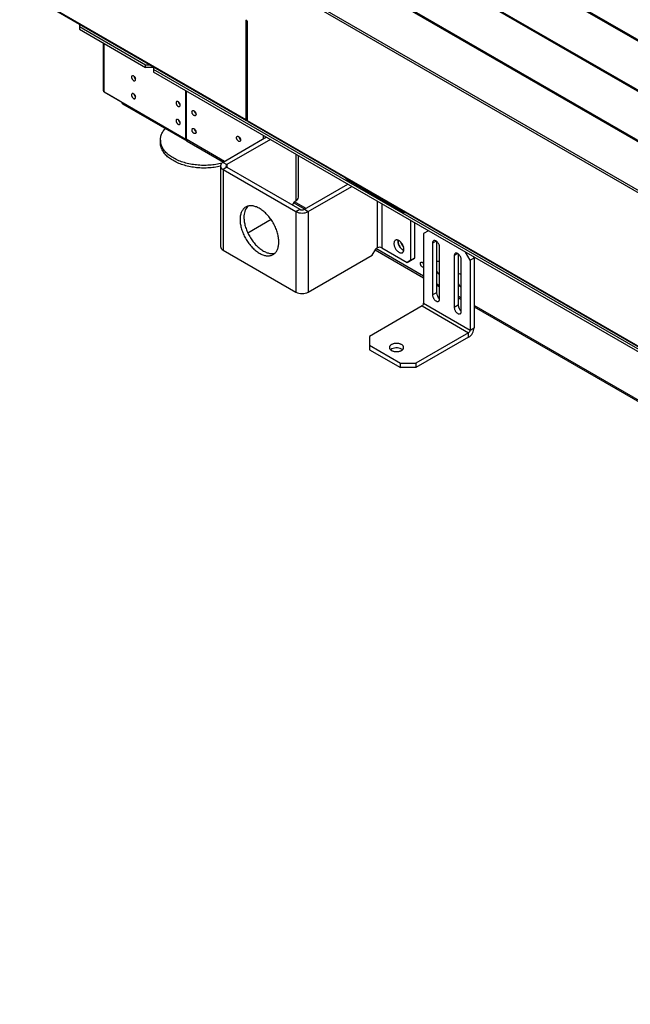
# Model space of a CAD drawing. Header units: millimetres. Extents: x 0 to 39025, y 0 to 11880.
# Tile 15 of 54: x 25993 to 26550, y 1355 to 2254. Entities that reach past the tile are written whole.
import ezdxf

# ---------------------------------------------------------------- set-up
doc = ezdxf.new("R2010")
doc.units = ezdxf.units.MM

msp = doc.modelspace()

# ---------------------------------------------------------------- linework, layer by layer
at = {"color": 7, "linetype": 'Continuous', "lineweight": 25, "ltscale": 20}
for p, q in [((25992.74, 2560.97), (27096.43, 1923.83)), ((25992.66, 2559.8), (27096.35, 1922.66)), ((25992.66, 2514), (27096.35, 1876.86)), ((25992.74, 2515.17), (27096.43, 1878.03)), ((25992.67, 2468.21), (27096.36, 1831.06)), ((25992.75, 2469.38), (27096.44, 1832.23)), ((27096.73, 1786.23), (25993.11, 2423.34)), ((27095.33, 1785.01), (25993.3, 2421.19)), ((26024.95, 2263.13), (26198.89, 2162.71)), ((26025.36, 2262.21), (26199.31, 2161.79)), ((26047.08, 2249.67), (26047.08, 2245.04)), ((26047.08, 2247.49), (26107.32, 2212.71)), ((26200.31, 2252.53), (26198.89, 2253.34)), ((26198.89, 2253.34), (26198.89, 2162.71)), ((26199.6, 2163.12), (26199.6, 2252.94)), ((26199.6, 2250.22), (26200.31, 2249.82)), ((26200.13, 2249.92), (26199.6, 2249.62)), ((26200.31, 2247.57), (26199.6, 2247.17)), ((26200.31, 2252.53), (26200.31, 2161.89)), ((26047.08, 2245.04), (26107.32, 2210.26)), ((26200.31, 2238.43), (26199.6, 2238.02)), ((26199.6, 2236.74), (26200.31, 2237.14)), ((26068.77, 2232.52), (26068.77, 2189.37)), ((26069.88, 2187.82), (26069.88, 2231.88)), ((26200.31, 2232.14), (26199.6, 2232.55)), ((26200.31, 2229.14), (26199.6, 2229.26)), ((26107.32, 2212.71), (26111.1, 2212.71)), ((26107.32, 2210.26), (26107.32, 2212.71)), ((26114.39, 2210.26), (26107.32, 2210.26)), ((26114.39, 2210.81), (26114.39, 2210.26)), ((26114.39, 2210.26), (26114.74, 2210.46)), ((26114.74, 2210.61), (26114.74, 2205.98)), ((26200.31, 2210.47), (26199.6, 2210.88)), ((27586.97, 1358.53), (26114.74, 2208.43)), ((27588.14, 1355.4), (26114.74, 2205.98)), ((26199.6, 2209.24), (26200.31, 2208.84)), ((26069.88, 2187.82), (26144.27, 2144.88)), ((26072.52, 2186.29), (26072.57, 2186.27)), ((26072.57, 2186.27), (26084.02, 2179.65)), ((26072.57, 2186.27), (26072.57, 2186.27)), ((26144.27, 2144.88), (26144.27, 2188.93)), ((26144.62, 2188.73), (26144.62, 2144.67)), ((26084.02, 2179.65), (26084.02, 2179.65)), ((26084.02, 2179.65), (26084.02, 2179.65)), ((26086.37, 2177.02), (26145.06, 2143.14)), ((26198.89, 2162.71), (26199.6, 2163.12)), ((26200.31, 2162.71), (26199.6, 2163.12)), ((26200.31, 2161.89), (27095.33, 1645.21)), ((26200.72, 2160.98), (27095.74, 1644.29)), ((26214.94, 2148.13), (26214.94, 2144.83)), ((26121.06, 2143.92), (26121.06, 2141.47)), ((26144.27, 2144.88), (26144.62, 2145.08)), ((26179.65, 2124.45), (26144.62, 2144.67)), ((26145.41, 2142.93), (26178.53, 2123.81)), ((26217.81, 2146.48), (26178.17, 2123.6)), ((26221.34, 2144.44), (26181.71, 2121.56)), ((26244.64, 2130.99), (26244.64, 2088.48)), ((26246.98, 2091.75), (26246.98, 2129.64)), ((26175.83, 2120.34), (26175.83, 2046.85)), ((26178.17, 2123.6), (26181.71, 2121.56)), ((26181.71, 2121.56), (26181.71, 2119.11)), ((26181.71, 2119.11), (26178.17, 2117.07)), ((26178.17, 2117.07), (26244.64, 2078.7)), ((26178.17, 2117.07), (26178.17, 2043.58)), ((26181.71, 2119.11), (26248.18, 2080.74)), ((26252.42, 2080.74), (26292.05, 2103.62)), ((26292.15, 2108.2), (26292.15, 2107.24)), ((26340.94, 2079.07), (26292.15, 2107.24)), ((26255.96, 2078.7), (26295.59, 2101.58)), ((26241.64, 2084.51), (26243.23, 2087.26)), ((26242.88, 2086.66), (26252.78, 2080.95)), ((26243.23, 2087.67), (26244.64, 2088.48)), ((26243.23, 2087.67), (26243.23, 2087.26)), ((26253.89, 2081.59), (26243.3, 2087.71)), ((26318.89, 2088.13), (26318.89, 2045.62)), ((26323.13, 2085.68), (26323.13, 2045.62)), ((26244.64, 2078.7), (26248.18, 2080.74)), ((26244.64, 2078.7), (26244.64, 2005.21)), ((26252.42, 2080.74), (26255.96, 2078.7)), ((26255.96, 2078.7), (26255.96, 2005.21)), ((26340.94, 2079.07), (26340.94, 2080.03)), ((26222.02, 2071.34), (26200.8, 2059.09)), ((26349.29, 2070.58), (26349.29, 2034.19)), ((26352.83, 2068.53), (26352.83, 2036.23)), ((26365.51, 2061.22), (26361.22, 2058.74)), ((26361.22, 2058.74), (26361.22, 1995.05)), ((26372.54, 2051.8), (26369.36, 2049.97)), ((26369.36, 2049.97), (26369.36, 2002.61)), ((26372.89, 2051.58), (26372.89, 2004.65)), ((26178.17, 2043.58), (26244.64, 2005.21)), ((26314.29, 2038.89), (26317.47, 2044.4)), ((26317.13, 2043.8), (26361.22, 2018.34)), ((26317.47, 2044.81), (26318.89, 2045.62)), ((26317.47, 2044.4), (26317.47, 2044.81)), ((26361.22, 2019.63), (26317.54, 2044.85)), ((26323.13, 2045.62), (26346.11, 2032.36)), ((26375.72, 1998.93), (26375.72, 2046.29)), ((26392.34, 2040.37), (26389.15, 2038.54)), ((26392.69, 2040.15), (26392.69, 1993.22)), ((26403.65, 2034.25), (26399.37, 2041.67)), ((26255.96, 2005.21), (26314.29, 2038.89)), ((26349.65, 2034.4), (26346.11, 2032.36)), ((26346.11, 2032.36), (26349.29, 2034.19)), ((26349.29, 2034.19), (26352.83, 2036.23)), ((26352.83, 2036.23), (26349.65, 2034.4)), ((26389.15, 2038.54), (26389.15, 1991.18)), ((26395.52, 1987.5), (26395.52, 2034.86)), ((26407.19, 2036.29), (26403.65, 2034.25)), ((26403.65, 2034.25), (26403.65, 1970.56)), ((26406.44, 2037.59), (26407.19, 2036.29)), ((26407.19, 2036.29), (26407.19, 1972.6)), ((26375.72, 2011.26), (26372.89, 2012.89)), ((26372.89, 2004.65), (26369.36, 2002.61)), ((26372.89, 2011.61), (26375.72, 2009.98)), ((26361.22, 1995.05), (26403.65, 1970.56)), ((26395.52, 1999.83), (26392.69, 2001.46)), ((26392.69, 2000.18), (26395.52, 1998.55)), ((26359.81, 1992.6), (26311.73, 1964.85)), ((26359.81, 1992.6), (26402.24, 1968.11)), ((26392.69, 1993.22), (26389.15, 1991.18)), ((26838.73, 1743.97), (26407.19, 1993.1)), ((26407.19, 1991.81), (26838.73, 1742.68)), ((26402.24, 1968.11), (26354.15, 1940.35)), ((26402.24, 1964.03), (26402.24, 1968.11)), ((26403.65, 1970.56), (26407.19, 1972.6)), ((26311.73, 1964.85), (26311.73, 1952.6)), ((26402.24, 1964.03), (26354.15, 1936.27)), ((26311.73, 1956.68), (26340.01, 1940.35)), ((26311.73, 1952.6), (26340.01, 1936.27)), ((26340.01, 1936.27), (26340.01, 1940.35)), ((26340.01, 1940.35), (26354.15, 1940.35)), ((26354.15, 1936.27), (26340.01, 1936.27)), ((26354.15, 1940.35), (26354.15, 1936.27))]:
    msp.add_line(p, q, dxfattribs=at)
at = {"color": 7, "linetype": 'Continuous', "lineweight": 25, "ltscale": 20, "flags": 128}
for points in [[(26200.31, 2229.67), (26200.01, 2229.72), (26199.6, 2229.81)], [(26094.7, 2201.38), (26094.72, 2201.06), (26094.78, 2200.72), (26094.88, 2200.38), (26095.01, 2200.03), (26095.17, 2199.69), (26095.36, 2199.37), (26095.58, 2199.06), (26095.82, 2198.78), (26096.07, 2198.53), (26096.34, 2198.33), (26096.61, 2198.16), (26096.87, 2198.04), (26097.13, 2197.97), (26097.38, 2197.95), (26097.61, 2197.98), (26097.82, 2198.05), (26097.99, 2198.18), (26098.14, 2198.35), (26098.26, 2198.57), (26098.33, 2198.82), (26098.37, 2199.11), (26098.37, 2199.42), (26098.33, 2199.74), (26098.26, 2200.09), (26098.14, 2200.43), (26097.99, 2200.78), (26097.82, 2201.11), (26097.61, 2201.43), (26097.38, 2201.72), (26097.13, 2201.99), (26096.87, 2202.21), (26096.61, 2202.4), (26096.34, 2202.55), (26096.07, 2202.64), (26095.82, 2202.69), (26095.58, 2202.68), (26095.36, 2202.63), (26095.17, 2202.53), (26095.01, 2202.38), (26094.88, 2202.18), (26094.78, 2201.95), (26094.72, 2201.68), (26094.7, 2201.38)], [(26094.7, 2185.05), (26094.72, 2184.73), (26094.78, 2184.39), (26094.88, 2184.05), (26095.01, 2183.7), (26095.17, 2183.36), (26095.36, 2183.04), (26095.58, 2182.73), (26095.82, 2182.45), (26096.07, 2182.2), (26096.34, 2181.99), (26096.61, 2181.83), (26096.87, 2181.71), (26097.13, 2181.64), (26097.38, 2181.62), (26097.61, 2181.64), (26097.82, 2181.72), (26097.99, 2181.85), (26098.14, 2182.02), (26098.26, 2182.24), (26098.33, 2182.49), (26098.37, 2182.78), (26098.37, 2183.08), (26098.33, 2183.41), (26098.26, 2183.76), (26098.14, 2184.1), (26097.99, 2184.45), (26097.82, 2184.78), (26097.61, 2185.1), (26097.38, 2185.39), (26097.13, 2185.66), (26096.87, 2185.88), (26096.61, 2186.07), (26096.34, 2186.21), (26096.07, 2186.31), (26095.82, 2186.36), (26095.58, 2186.35), (26095.36, 2186.3), (26095.17, 2186.2), (26095.01, 2186.05), (26094.88, 2185.85), (26094.78, 2185.62), (26094.72, 2185.35), (26094.7, 2185.05)], [(26135.36, 2177.91), (26135.38, 2177.59), (26135.44, 2177.25), (26135.53, 2176.91), (26135.67, 2176.56), (26135.83, 2176.22), (26136.02, 2175.89), (26136.24, 2175.59), (26136.48, 2175.31), (26136.73, 2175.06), (26137, 2174.85), (26137.27, 2174.69), (26137.53, 2174.57), (26137.79, 2174.5), (26138.04, 2174.47), (26138.27, 2174.5), (26138.47, 2174.58), (26138.65, 2174.71), (26138.8, 2174.88), (26138.92, 2175.1), (26138.99, 2175.35), (26139.03, 2175.63), (26139.03, 2175.94), (26138.99, 2176.27), (26138.92, 2176.61), (26138.8, 2176.96), (26138.65, 2177.31), (26138.47, 2177.64), (26138.27, 2177.96), (26138.04, 2178.25), (26137.79, 2178.51), (26137.53, 2178.74), (26137.27, 2178.93), (26137, 2179.07), (26136.73, 2179.17), (26136.48, 2179.22), (26136.24, 2179.21), (26136.02, 2179.16), (26135.83, 2179.05), (26135.67, 2178.9), (26135.53, 2178.71), (26135.44, 2178.48), (26135.38, 2178.21), (26135.36, 2177.91)], [(26149.85, 2169.54), (26149.87, 2169.84), (26149.93, 2170.11), (26150.03, 2170.34), (26150.16, 2170.54), (26150.32, 2170.69), (26150.51, 2170.79), (26150.73, 2170.85), (26150.97, 2170.85), (26151.23, 2170.8), (26151.49, 2170.71), (26151.76, 2170.56), (26152.02, 2170.38), (26152.28, 2170.15), (26152.53, 2169.88), (26152.76, 2169.59), (26152.97, 2169.27), (26153.15, 2168.94), (26153.29, 2168.59), (26153.41, 2168.25), (26153.49, 2167.91), (26153.52, 2167.58), (26153.52, 2167.27), (26153.49, 2166.98), (26153.41, 2166.73), (26153.29, 2166.52), (26153.15, 2166.34), (26152.97, 2166.22), (26152.76, 2166.14), (26152.53, 2166.11), (26152.28, 2166.13), (26152.02, 2166.2), (26151.76, 2166.32), (26151.49, 2166.49), (26151.23, 2166.7), (26150.97, 2166.94), (26150.73, 2167.22), (26150.51, 2167.53), (26150.32, 2167.86), (26150.16, 2168.2), (26150.03, 2168.54), (26149.93, 2168.89), (26149.87, 2169.22), (26149.85, 2169.54)], [(26135.36, 2161.58), (26135.38, 2161.26), (26135.44, 2160.92), (26135.53, 2160.58), (26135.67, 2160.23), (26135.83, 2159.89), (26136.02, 2159.56), (26136.24, 2159.26), (26136.48, 2158.98), (26136.73, 2158.73), (26137, 2158.52), (26137.27, 2158.36), (26137.53, 2158.24), (26137.79, 2158.16), (26138.04, 2158.14), (26138.27, 2158.17), (26138.47, 2158.25), (26138.65, 2158.38), (26138.8, 2158.55), (26138.92, 2158.77), (26138.99, 2159.02), (26139.03, 2159.3), (26139.03, 2159.61), (26138.99, 2159.94), (26138.92, 2160.28), (26138.8, 2160.63), (26138.65, 2160.97), (26138.47, 2161.31), (26138.27, 2161.63), (26138.04, 2161.92), (26137.79, 2162.18), (26137.53, 2162.41), (26137.27, 2162.6), (26137, 2162.74), (26136.73, 2162.84), (26136.48, 2162.89), (26136.24, 2162.88), (26136.02, 2162.83), (26135.83, 2162.72), (26135.67, 2162.57), (26135.53, 2162.38), (26135.44, 2162.14), (26135.38, 2161.88), (26135.36, 2161.58)], [(26176.99, 2122.73), (26175.86, 2122.46), (26174.47, 2122.16), (26173.07, 2121.89), (26171.65, 2121.65), (26170.22, 2121.44), (26168.77, 2121.26), (26167.32, 2121.11), (26165.85, 2120.99), (26164.38, 2120.9), (26162.91, 2120.85), (26161.43, 2120.82), (26159.95, 2120.83), (26158.48, 2120.87), (26157, 2120.94), (26155.54, 2121.05), (26154.08, 2121.18), (26152.62, 2121.34), (26151.19, 2121.54), (26149.76, 2121.76), (26148.35, 2122.02), (26146.96, 2122.31), (26145.58, 2122.62), (26144.23, 2122.97), (26142.9, 2123.34), (26141.6, 2123.74), (26140.32, 2124.17), (26139.07, 2124.63), (26137.85, 2125.11), (26136.66, 2125.62), (26135.51, 2126.15), (26134.39, 2126.71), (26133.3, 2127.29), (26132.26, 2127.89), (26131.25, 2128.52), (26130.29, 2129.16), (26129.36, 2129.83), (26128.48, 2130.52), (26127.65, 2131.22), (26126.86, 2131.94), (26126.12, 2132.68), (26125.42, 2133.43), (26124.77, 2134.2), (26124.18, 2134.98), (26123.63, 2135.77), (26123.14, 2136.58), (26122.69, 2137.39), (26122.3, 2138.21), (26121.96, 2139.04), (26121.68, 2139.88), (26121.45, 2140.72), (26121.27, 2141.57), (26121.15, 2142.42), (26121.08, 2143.28), (26121.06, 2144.13), (26121.1, 2144.98), (26121.2, 2145.83), (26121.35, 2146.68), (26121.55, 2147.53), (26121.81, 2148.37), (26122.12, 2149.2), (26122.49, 2150.03), (26122.91, 2150.85), (26123.38, 2151.66), (26123.9, 2152.46), (26124.47, 2153.24), (26125.09, 2154.02), (26125.46, 2154.45)], [(26149.85, 2153.21), (26149.87, 2153.51), (26149.93, 2153.78), (26150.03, 2154.01), (26150.16, 2154.21), (26150.32, 2154.36), (26150.51, 2154.46), (26150.73, 2154.52), (26150.97, 2154.52), (26151.23, 2154.47), (26151.49, 2154.38), (26151.76, 2154.23), (26152.02, 2154.05), (26152.28, 2153.82), (26152.53, 2153.55), (26152.76, 2153.26), (26152.97, 2152.94), (26153.15, 2152.61), (26153.29, 2152.26), (26153.41, 2151.92), (26153.49, 2151.58), (26153.52, 2151.25), (26153.52, 2150.94), (26153.49, 2150.65), (26153.41, 2150.4), (26153.29, 2150.19), (26153.15, 2150.01), (26152.97, 2149.89), (26152.76, 2149.81), (26152.53, 2149.78), (26152.28, 2149.8), (26152.02, 2149.87), (26151.76, 2149.99), (26151.49, 2150.16), (26151.23, 2150.37), (26150.97, 2150.61), (26150.73, 2150.89), (26150.51, 2151.2), (26150.32, 2151.52), (26150.16, 2151.86), (26150.03, 2152.21), (26149.93, 2152.56), (26149.87, 2152.89), (26149.85, 2153.21)], [(26190.51, 2146.07), (26190.53, 2146.37), (26190.59, 2146.64), (26190.68, 2146.87), (26190.82, 2147.07), (26190.98, 2147.22), (26191.17, 2147.32), (26191.39, 2147.37), (26191.63, 2147.38), (26191.88, 2147.33), (26192.15, 2147.24), (26192.42, 2147.09), (26192.68, 2146.9), (26192.94, 2146.68), (26193.19, 2146.41), (26193.42, 2146.12), (26193.63, 2145.8), (26193.8, 2145.47), (26193.95, 2145.12), (26194.07, 2144.78), (26194.14, 2144.44), (26194.18, 2144.11), (26194.18, 2143.8), (26194.14, 2143.51), (26194.07, 2143.26), (26193.95, 2143.05), (26193.8, 2142.87), (26193.63, 2142.74), (26193.42, 2142.67), (26193.19, 2142.64), (26192.94, 2142.66), (26192.68, 2142.73), (26192.42, 2142.85), (26192.15, 2143.02), (26191.88, 2143.22), (26191.63, 2143.47), (26191.39, 2143.75), (26191.17, 2144.06), (26190.98, 2144.38), (26190.82, 2144.72), (26190.68, 2145.07), (26190.59, 2145.41), (26190.53, 2145.75), (26190.51, 2146.07)], [(26175.83, 2120.01), (26174.47, 2119.71), (26173.07, 2119.44), (26171.65, 2119.2), (26170.22, 2118.99), (26168.77, 2118.81), (26167.32, 2118.66), (26165.85, 2118.54), (26164.38, 2118.45), (26162.91, 2118.4), (26161.43, 2118.37), (26159.95, 2118.38), (26158.48, 2118.42), (26157, 2118.49), (26155.54, 2118.6), (26154.08, 2118.73), (26152.62, 2118.89), (26151.19, 2119.09), (26149.76, 2119.31), (26148.35, 2119.57), (26146.96, 2119.86), (26145.58, 2120.17), (26144.23, 2120.52), (26142.9, 2120.89), (26141.6, 2121.29), (26140.32, 2121.72), (26139.07, 2122.18), (26137.85, 2122.66), (26136.66, 2123.17), (26135.51, 2123.7), (26134.39, 2124.26), (26133.3, 2124.84), (26132.26, 2125.44), (26131.25, 2126.07), (26130.29, 2126.71), (26129.36, 2127.38), (26128.48, 2128.07), (26127.65, 2128.77), (26126.86, 2129.49), (26126.12, 2130.23), (26125.42, 2130.98), (26124.77, 2131.75), (26124.18, 2132.53), (26123.63, 2133.32), (26123.14, 2134.13), (26122.69, 2134.94), (26122.3, 2135.76), (26121.96, 2136.59), (26121.68, 2137.43), (26121.45, 2138.28), (26121.27, 2139.12), (26121.15, 2139.97), (26121.08, 2140.83), (26121.06, 2141.47)], [(26229.09, 2050.93), (26229.07, 2051.9), (26229.01, 2052.88), (26228.91, 2053.87), (26228.78, 2054.89), (26228.61, 2055.92), (26228.4, 2056.96), (26228.16, 2058), (26227.87, 2059.06), (26227.56, 2060.12), (26227.2, 2061.18), (26226.82, 2062.24), (26226.4, 2063.3), (26225.95, 2064.36), (26225.46, 2065.41), (26224.95, 2066.44), (26224.41, 2067.47), (26223.83, 2068.48), (26223.24, 2069.48), (26222.61, 2070.46), (26221.96, 2071.42), (26221.29, 2072.36), (26220.6, 2073.27), (26219.89, 2074.16), (26219.16, 2075.01), (26218.41, 2075.84), (26217.65, 2076.64), (26216.87, 2077.4), (26216.08, 2078.13), (26215.28, 2078.82), (26214.48, 2079.47), (26213.66, 2080.08), (26212.85, 2080.66), (26212.02, 2081.18), (26211.2, 2081.67), (26210.38, 2082.11), (26209.56, 2082.51), (26208.74, 2082.86), (26207.93, 2083.16), (26207.13, 2083.42), (26206.34, 2083.62), (26205.56, 2083.78), (26204.79, 2083.89), (26204.03, 2083.95), (26203.29, 2083.96), (26202.57, 2083.92), (26201.87, 2083.83), (26201.18, 2083.7), (26200.52, 2083.51), (26199.89, 2083.27), (26199.28, 2082.99), (26198.69, 2082.66), (26198.13, 2082.28), (26197.6, 2081.86), (26197.11, 2081.39), (26196.64, 2080.88), (26196.2, 2080.33), (26195.8, 2079.73), (26195.43, 2079.1), (26195.1, 2078.42), (26194.8, 2077.71), (26194.53, 2076.96), (26194.31, 2076.18), (26194.12, 2075.37), (26193.96, 2074.52), (26193.85, 2073.65), (26193.77, 2072.74), (26193.73, 2071.82), (26193.73, 2070.87), (26193.77, 2069.9), (26193.85, 2068.91), (26193.96, 2067.9), (26194.12, 2066.88), (26194.31, 2065.84), (26194.53, 2064.8), (26194.8, 2063.75), (26195.1, 2062.69), (26195.43, 2061.63), (26195.8, 2060.57), (26196.2, 2059.51), (26196.64, 2058.45), (26197.11, 2057.4), (26197.6, 2056.35), (26198.13, 2055.32), (26198.69, 2054.3), (26199.28, 2053.29), (26199.89, 2052.31), (26200.52, 2051.34), (26201.18, 2050.39), (26201.87, 2049.46), (26202.57, 2048.56), (26203.29, 2047.69), (26204.03, 2046.85), (26204.79, 2046.04), (26205.56, 2045.26), (26206.34, 2044.51), (26207.13, 2043.8), (26207.93, 2043.13), (26208.74, 2042.5), (26209.56, 2041.9), (26210.38, 2041.35), (26211.2, 2040.85), (26212.02, 2040.38), (26212.85, 2039.96), (26213.66, 2039.59), (26214.48, 2039.26), (26215.28, 2038.99), (26216.08, 2038.75), (26216.87, 2038.57), (26217.65, 2038.44), (26218.41, 2038.35), (26219.16, 2038.32), (26219.89, 2038.33), (26220.6, 2038.4), (26221.29, 2038.51), (26221.96, 2038.67), (26222.61, 2038.88), (26223.24, 2039.14), (26223.83, 2039.45), (26224.41, 2039.8), (26224.95, 2040.2), (26225.46, 2040.65), (26225.95, 2041.14), (26226.4, 2041.67), (26226.82, 2042.24), (26227.2, 2042.86), (26227.56, 2043.51), (26227.87, 2044.21), (26228.16, 2044.94), (26228.4, 2045.7), (26228.61, 2046.5), (26228.78, 2047.33), (26228.91, 2048.19), (26229.01, 2049.08), (26229.07, 2050), (26229.09, 2050.93)], [(26197.27, 2073.39), (26197.28, 2072.43), (26197.34, 2071.44), (26197.44, 2070.45), (26197.57, 2069.43), (26197.74, 2068.4), (26197.95, 2067.36), (26198.2, 2066.32), (26198.48, 2065.26), (26198.79, 2064.2), (26199.15, 2063.14), (26199.53, 2062.08), (26199.95, 2061.02), (26200.4, 2059.96), (26200.89, 2058.92), (26201.4, 2057.88), (26201.94, 2056.85), (26202.52, 2055.84), (26203.11, 2054.84), (26203.74, 2053.86), (26204.39, 2052.9), (26205.06, 2051.96), (26205.75, 2051.05), (26206.46, 2050.16), (26207.19, 2049.31), (26207.94, 2048.48), (26208.7, 2047.68), (26209.48, 2046.92), (26210.27, 2046.19), (26211.07, 2045.5), (26211.87, 2044.85), (26212.69, 2044.24), (26213.5, 2043.67), (26214.33, 2043.14), (26215.15, 2042.65), (26215.97, 2042.21), (26216.79, 2041.81), (26217.61, 2041.46), (26218.42, 2041.16), (26219.22, 2040.9), (26220.01, 2040.7), (26220.8, 2040.54), (26221.57, 2040.43), (26222.32, 2040.37), (26223.06, 2040.36), (26223.78, 2040.4), (26224.48, 2040.49), (26225.17, 2040.63), (26225.55, 2040.73)], [(26334.09, 2049.5), (26334.11, 2049), (26334.17, 2048.48), (26334.27, 2047.95), (26334.4, 2047.41), (26334.57, 2046.86), (26334.78, 2046.31), (26335.02, 2045.77), (26335.29, 2045.23), (26335.59, 2044.71), (26335.92, 2044.21), (26336.27, 2043.73), (26336.64, 2043.28), (26337.03, 2042.86), (26337.43, 2042.47), (26337.84, 2042.12), (26338.26, 2041.81), (26338.69, 2041.54), (26339.11, 2041.32), (26339.53, 2041.14), (26339.94, 2041.02), (26340.35, 2040.94), (26340.74, 2040.92), (26341.11, 2040.94), (26341.46, 2041.01), (26341.78, 2041.14), (26342.08, 2041.31), (26342.35, 2041.53), (26342.59, 2041.8), (26342.8, 2042.11), (26342.97, 2042.46), (26343.11, 2042.84), (26343.2, 2043.27), (26343.26, 2043.72), (26343.28, 2044.2), (26343.26, 2044.7), (26343.2, 2045.22), (26343.11, 2045.75), (26342.97, 2046.29), (26342.8, 2046.84), (26342.59, 2047.39), (26342.35, 2047.93), (26342.08, 2048.46), (26341.78, 2048.98), (26341.46, 2049.49), (26341.11, 2049.96), (26340.74, 2050.42), (26340.35, 2050.84), (26339.94, 2051.23), (26339.53, 2051.58), (26339.11, 2051.89), (26338.69, 2052.16), (26338.26, 2052.38), (26337.84, 2052.55), (26337.43, 2052.68), (26337.03, 2052.76), (26336.64, 2052.78), (26336.27, 2052.76), (26335.92, 2052.68), (26335.59, 2052.56), (26335.29, 2052.39), (26335.02, 2052.16), (26334.78, 2051.9), (26334.57, 2051.59), (26334.4, 2051.24), (26334.27, 2050.85), (26334.17, 2050.43), (26334.11, 2049.98), (26334.09, 2049.5)], [(26337.84, 2051.67), (26337.86, 2052.14), (26337.91, 2052.53)], [(26375.72, 2046.29), (26375.7, 2046.71), (26375.64, 2047.16), (26375.54, 2047.61), (26375.4, 2048.07), (26375.23, 2048.53), (26375.03, 2048.98), (26374.79, 2049.43), (26374.52, 2049.86), (26374.23, 2050.26), (26373.92, 2050.64), (26373.59, 2050.99), (26373.25, 2051.3), (26372.89, 2051.57), (26372.54, 2051.8), (26372.18, 2051.99), (26371.83, 2052.12), (26371.49, 2052.2), (26371.16, 2052.24), (26370.84, 2052.22), (26370.55, 2052.15), (26370.29, 2052.03), (26370.05, 2051.86), (26369.84, 2051.64), (26369.67, 2051.38), (26369.53, 2051.08), (26369.44, 2050.74), (26369.38, 2050.37), (26369.36, 2049.97)], [(26395.52, 2034.86), (26395.5, 2035.29), (26395.44, 2035.73), (26395.34, 2036.18), (26395.2, 2036.64), (26395.03, 2037.1), (26394.82, 2037.55), (26394.59, 2038), (26394.32, 2038.43), (26394.03, 2038.83), (26393.72, 2039.21), (26393.39, 2039.56), (26393.04, 2039.87), (26392.69, 2040.14), (26392.34, 2040.37), (26391.98, 2040.56), (26391.63, 2040.69), (26391.29, 2040.77), (26390.96, 2040.81), (26390.64, 2040.79), (26390.35, 2040.72), (26390.09, 2040.6), (26389.85, 2040.43), (26389.64, 2040.21), (26389.47, 2039.95), (26389.33, 2039.65), (26389.23, 2039.31), (26389.17, 2038.94), (26389.15, 2038.54)], [(26358.27, 2031.29), (26358.29, 2031.59), (26358.35, 2031.86), (26358.45, 2032.1), (26358.58, 2032.29), (26358.74, 2032.44), (26358.94, 2032.54), (26359.15, 2032.6), (26359.39, 2032.6), (26359.65, 2032.56), (26359.91, 2032.46), (26360.18, 2032.32), (26360.45, 2032.13), (26360.71, 2031.9), (26360.95, 2031.64), (26361.18, 2031.34), (26361.22, 2031.28)], [(26361.22, 2027.9), (26361.18, 2027.89), (26360.95, 2027.86), (26360.71, 2027.88), (26360.45, 2027.95), (26360.18, 2028.07), (26359.91, 2028.24), (26359.65, 2028.45), (26359.39, 2028.69), (26359.15, 2028.97), (26358.94, 2029.28), (26358.74, 2029.61), (26358.58, 2029.95), (26358.45, 2030.29), (26358.35, 2030.64), (26358.29, 2030.97), (26358.27, 2031.29)], [(26369.36, 2002.61), (26369.38, 2002.18), (26369.44, 2001.74), (26369.53, 2001.29), (26369.67, 2000.83), (26369.84, 2000.37), (26370.05, 1999.91), (26370.29, 1999.47), (26370.55, 1999.04), (26370.84, 1998.64), (26371.16, 1998.26), (26371.49, 1997.91), (26371.83, 1997.6), (26372.18, 1997.32), (26372.54, 1997.1), (26372.89, 1996.91), (26373.25, 1996.78), (26373.59, 1996.69), (26373.92, 1996.66), (26374.23, 1996.68), (26374.52, 1996.75), (26374.79, 1996.87), (26375.03, 1997.04), (26375.23, 1997.26), (26375.4, 1997.52), (26375.54, 1997.82), (26375.64, 1998.16), (26375.7, 1998.53), (26375.72, 1998.93)], [(26389.15, 1991.18), (26389.17, 1990.75), (26389.23, 1990.31), (26389.33, 1989.86), (26389.47, 1989.4), (26389.64, 1988.94), (26389.85, 1988.49), (26390.09, 1988.04), (26390.35, 1987.61), (26390.64, 1987.21), (26390.96, 1986.83), (26391.29, 1986.48), (26391.63, 1986.17), (26391.98, 1985.89), (26392.34, 1985.67), (26392.69, 1985.48), (26393.04, 1985.35), (26393.39, 1985.26), (26393.72, 1985.23), (26394.03, 1985.25), (26394.32, 1985.32), (26394.59, 1985.44), (26394.82, 1985.61), (26395.03, 1985.83), (26395.2, 1986.09), (26395.34, 1986.39), (26395.44, 1986.73), (26395.5, 1987.1), (26395.52, 1987.5)], [(26341.07, 1957.29), (26340.63, 1957.53), (26340.15, 1957.74), (26339.64, 1957.92), (26339.1, 1958.07), (26338.54, 1958.2), (26337.96, 1958.29), (26337.37, 1958.36), (26336.78, 1958.39), (26336.18, 1958.39), (26335.58, 1958.36), (26334.99, 1958.29), (26334.41, 1958.2), (26333.85, 1958.07), (26333.31, 1957.92), (26332.8, 1957.74), (26332.32, 1957.53), (26331.88, 1957.29), (26331.47, 1957.04), (26331.11, 1956.76), (26330.8, 1956.47), (26330.53, 1956.16), (26330.31, 1955.83), (26330.15, 1955.5), (26330.04, 1955.16), (26329.98, 1954.81), (26329.98, 1954.47), (26330.04, 1954.12), (26330.15, 1953.78), (26330.31, 1953.45), (26330.53, 1953.12), (26330.8, 1952.81), (26331.11, 1952.52), (26331.47, 1952.24), (26331.88, 1951.99), (26332.32, 1951.75), (26332.8, 1951.54), (26333.31, 1951.36), (26333.85, 1951.21), (26334.41, 1951.08), (26334.99, 1950.99), (26335.58, 1950.92), (26336.18, 1950.89), (26336.78, 1950.89), (26337.37, 1950.92), (26337.96, 1950.99), (26338.54, 1951.08), (26339.1, 1951.21), (26339.64, 1951.36), (26340.15, 1951.54), (26340.63, 1951.75), (26341.07, 1951.99), (26341.48, 1952.24), (26341.84, 1952.52), (26342.15, 1952.81), (26342.42, 1953.12), (26342.64, 1953.45), (26342.8, 1953.78), (26342.91, 1954.12), (26342.97, 1954.47), (26342.97, 1954.81), (26342.91, 1955.16), (26342.8, 1955.5), (26342.64, 1955.83), (26342.42, 1956.16), (26342.15, 1956.47), (26341.84, 1956.76), (26341.48, 1957.04), (26341.07, 1957.29)]]:
    msp.add_lwpolyline(points, dxfattribs=at)
at = {"color": 7, "linetype": 'Continuous', "lineweight": 25, "ltscale": 400}
for centre, radius, start, end in [((26100.96, 2202.87), 4.16, 188.82448, 231.17014), ((26101.3, 2203.07), 4.3, 194.51928, 225.50041), ((26070.61, 2189.51), 1.84, 184.45827, 246.86187), ((26100.96, 2186.54), 4.16, 188.82448, 231.17014), ((26101.3, 2186.74), 4.3, 194.51928, 225.50041), ((26087.52, 2178.58), 1.94, 174.92816, 233.75965), ((26141.62, 2179.4), 4.16, 188.82448, 231.17014), ((26141.95, 2179.59), 4.3, 194.51928, 225.50041), ((26156.11, 2171.04), 4.16, 188.83114, 231.16348), ((26156.46, 2171.23), 4.31, 194.56852, 225.40105), ((26141.62, 2163.07), 4.16, 188.82448, 231.17014), ((26141.95, 2163.26), 4.3, 194.51928, 225.50041), ((26199.76, 2162.58), 0.877, 171.31506, 308.67419), ((26200.03, 2163.05), 0.437, 170.78596, 309.20329), ((26201.31, 2161.79), 1, 174.33758, 234.35024), ((26156.11, 2154.7), 4.16, 188.83114, 231.16348), ((26156.46, 2154.9), 4.31, 194.56852, 225.40105), ((26146.03, 2144.64), 1.78, 172.40329, 243.54231), ((26146.45, 2144.45), 1.84, 173.14287, 235.54495), ((26196.77, 2147.56), 4.16, 188.83114, 231.16348), ((26197.11, 2147.76), 4.31, 194.56857, 225.401), ((26179.43, 2120.34), 3.5, 111.037, 248.963), ((26182.19, 2120.34), 1.31, 111.26827, 248.73173), ((26294.98, 2112.68), 6.13, 209.74317, 242.51109), ((26243, 2092.13), 4, 294.18373, 354.49613), ((26211.16, 2074.29), 13.92, 138.06016, 183.72312), ((26250.3, 2089.59), 12.27, 242.54804, 297.45196), ((26250.3, 2084.81), 4.59, 242.49143, 297.50857), ((26347.11, 2090.18), 12.71, 240.92325, 260.84024), ((26342.72, 2051.58), 5.1, 168.54455, 180.42647), ((26347.14, 2051.8), 9.52, 181.55322, 245.4196), ((26347.48, 2051.98), 9.65, 181.89362, 243.7678), ((26350.65, 2053.76), 10.8, 194.996, 224.99862), ((26179.81, 2047.23), 4, 185.50387, 245.81627), ((26321.01, 2041.55), 4.59, 62.49143, 117.50857), ((26364.53, 2032.79), 4.16, 188.88514, 217.33755), ((26364.84, 2032.97), 4.27, 194.53825, 212.16711), ((26374.12, 2029.76), 3.42, 62.02549, 111.00883), ((26382.09, 2029.76), 10.76, 211.20132, 233.67305), ((26393.92, 2018.33), 3.42, 62.02549, 111.00883), ((26401.89, 2018.33), 10.76, 211.20132, 233.67305), ((26250.3, 2016.1), 12.27, 242.54804, 297.45196), ((26379.85, 2004.97), 6.97, 182.67758, 233.63657), ((26358.17, 1995.18), 3.06, 302.4763, 357.5237), ((26399.65, 1993.54), 6.97, 182.67758, 233.63657), ((26396.46, 1973.08), 10.73, 302.54181, 357.45819), ((26400.59, 1970.69), 3.06, 302.4763, 357.5237), ((26336.54, 1944.84), 9.52, 61.55811, 125.41098), ((26338.56, 1948.78), 5.1, 48.56068, 60.42878)]:
    msp.add_arc(centre, radius, start, end, dxfattribs=at)

doc.saveas('drawing.dxf')
